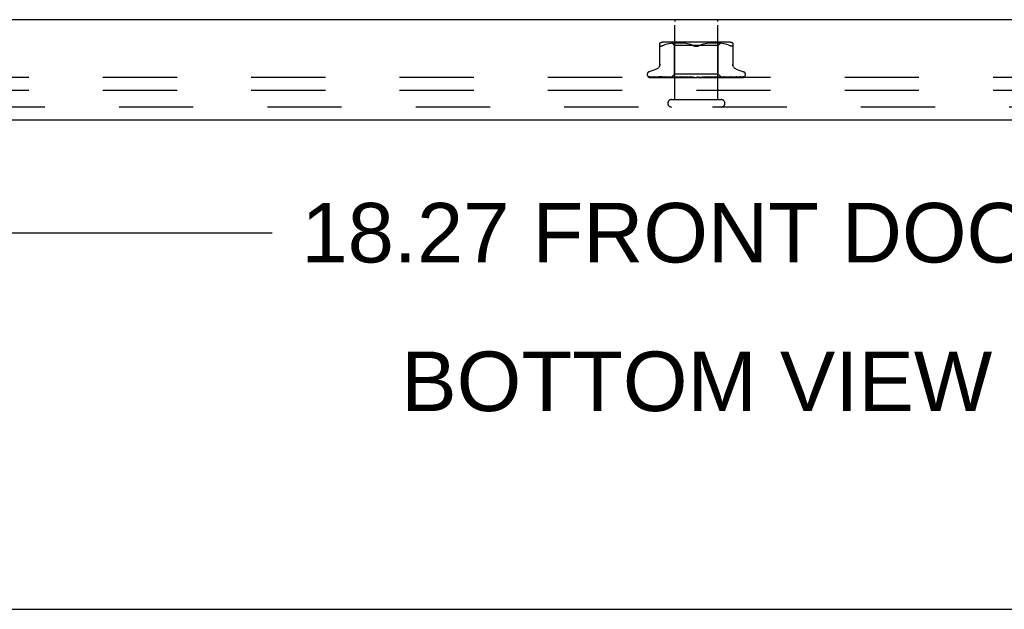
# Model space of a CAD drawing. Header units: inches. Extents: x 0 to 77.3, y 0 to 50.
# Tile 16 of 48: x 61.5 to 67.1, y 0 to 3.4. Entities that reach past the tile are written whole.
import ezdxf

# ---------------------------------------------------------------- set-up
doc = ezdxf.new("R2010")
doc.units = ezdxf.units.IN
doc.header["$LTSCALE"] = 4.25
doc.header["$MEASUREMENT"] = 0
doc.linetypes.add('HIDDEN', pattern=[0.2, 0.1, -0.1])
doc.layers.get('0').update_dxf_attribs({"linetype": 'CONTINUOUS'})
for name, color, linetype in [('DEFAULT_2', 8, 'HIDDEN'), ('DIMENSIONS', 7, 'CONTINUOUS'), ('FRONT_COVER', 7, 'CONTINUOUS')]:
    doc.layers.add(name, color=color, linetype=linetype)
doc.styles.get("Standard").update_dxf_attribs({"font": 'arial.ttf'})
doc.dimstyles.new('DIMSTYLE_1', dxfattribs={"dimtxt": 0.340909, "dimasz": 0.454545, "dimexe": 0.09, "dimexo": 0.07, "dimgap": 0.0375, "dimtad": 0, "dimtih": 1, "dimtoh": 1, "dimzin": 4, "dimdsep": 46, "dimtxsty": 'Standard', "dimblk": '_FILLED', "dimblk1": '_FILLED', "dimblk2": '_FILLED', "dimcen": 0.09, "dimadec": 3, "dimazin": 1, "dimtfac": 1, "dimtdec": 3, "dimtofl": 0, "dimtmove": 0, "dimatfit": 3, "dimldrblk": '_FILLED', "dimfxl": 0, "dimtolj": 1, "dimtzin": 4, "dimarcsym": 0})

# ---------------------------------------------------------------- blocks, each defined once
blk = doc.blocks.new('_FILLED')
at = {"color": 0, "linetype": 'ByBlock'}
blk.add_solid([(0, 0), (-1, 0.2), (-1, -0.2)], dxfattribs=at)
blk = doc.blocks.new('*D9')
at = {"layer": 'DIMENSIONS', "color": 2, "linetype": 'Continuous'}
for p, q in [((56.2399, 2.5988), (56.2399, 1.7466)), ((74.5099, 2.5988), (74.5099, 1.7466)), ((56.2399, 2.1557), (62.9448, 2.1557)), ((74.5099, 2.1557), (67.805, 2.1557))]:
    blk.add_line(p, q, dxfattribs=at)
at = {"layer": 'DIMENSIONS', "color": 2, "linetype": 'Continuous', "xscale": 0.4545454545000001, "yscale": 0.4545454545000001, "zscale": 0.4545454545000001, "rotation": 180}
blk.add_blockref('_FILLED', (56.2399, 2.1557), dxfattribs=at)
at = {"layer": 'DIMENSIONS', "color": 2, "linetype": 'Continuous', "xscale": 0.4545454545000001, "yscale": 0.4545454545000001, "zscale": 0.4545454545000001}
blk.add_blockref('_FILLED', (74.5099, 2.1557), dxfattribs=at)
at = {"layer": 'DIMENSIONS', "color": 2, "linetype": 'Continuous', "insert": (65.3749, 2.3261), "char_height": 0.340909, "width": 4.519263, "attachment_point": 2, "line_spacing_factor": 0.9}
blk.add_mtext('18.27 FRONT DOOR', dxfattribs=at)

msp = doc.modelspace()

# ---------------------------------------------------------------- linework, layer by layer
at = {"color": 7, "linetype": 'Continuous'}
msp.add_line((0, 0), (77.272727, 0), dxfattribs=at)
at = {"layer": 'DEFAULT_2', "color": 8, "linetype": 'HIDDEN'}
for p, q in [((74.299874, 3.045024), (56.449874, 3.045024)), ((74.299874, 2.970024), (56.449874, 2.970024))]:
    msp.add_line(p, q, dxfattribs=at)
at = {"layer": 'FRONT_COVER', "color": 3, "linetype": 'Continuous'}
for p, q in [((74.494874, 3.375024), (56.254874, 3.375024)), ((74.392874, 2.800024), (56.356874, 2.800024))]:
    msp.add_line(p, q, dxfattribs=at)
at = {"layer": 'FRONT_COVER', "color": 8, "linetype": 'HIDDEN'}
for p, q in [((65.250874, 2.918024), (65.250874, 3.365024)), ((65.498874, 2.918024), (65.498874, 3.365024)), ((65.16654, 3.112309), (65.16654, 3.241532)), ((65.189586, 3.229718), (65.181124, 3.226113)), ((65.198446, 3.232784), (65.189556, 3.229708)), ((65.554466, 3.247048), (65.195281, 3.247048)), ((65.207803, 3.235293), (65.198398, 3.232769)), ((65.217359, 3.237295), (65.207751, 3.23528)), ((65.226895, 3.238806), (65.217308, 3.237285)), ((65.236265, 3.23991), (65.226845, 3.238799)), ((65.249624, 3.227048), (65.229624, 3.247048)), ((65.245192, 3.240675), (65.236209, 3.239905)), ((65.253842, 3.241158), (65.245109, 3.240669)), ((65.500124, 3.227048), (65.249624, 3.227048)), ((65.249624, 3.064025), (65.249624, 3.227048)), ((65.262223, 3.241444), (65.253727, 3.241153)), ((65.270535, 3.241527), (65.262079, 3.241441)), ((65.278961, 3.241447), (65.270364, 3.241527)), ((65.287548, 3.241159), (65.278771, 3.241451)), ((65.296434, 3.240656), (65.287349, 3.241168)), ((65.305532, 3.239872), (65.296239, 3.24067)), ((65.314845, 3.238764), (65.305351, 3.23989)), ((65.324236, 3.237262), (65.314691, 3.238785)), ((65.333617, 3.235298), (65.324116, 3.237284)), ((65.34284, 3.232823), (65.333533, 3.235318)), ((65.351689, 3.22976), (65.36029, 3.226113)), ((65.398059, 3.22976), (65.389457, 3.226113)), ((65.406955, 3.232837), (65.398038, 3.229752)), ((65.416214, 3.235318), (65.406907, 3.232823)), ((65.425632, 3.237284), (65.416131, 3.235298)), ((65.435056, 3.238785), (65.425511, 3.237262)), ((65.444396, 3.23989), (65.434902, 3.238764)), ((65.453509, 3.24067), (65.444216, 3.239872)), ((65.462399, 3.241168), (65.453313, 3.240656)), ((65.470976, 3.241451), (65.4622, 3.241159)), ((65.479383, 3.241527), (65.470787, 3.241447)), ((65.487669, 3.241441), (65.479213, 3.241527)), ((65.496021, 3.241153), (65.487524, 3.241444)), ((65.504638, 3.240669), (65.495906, 3.241158)), ((65.500124, 3.227048), (65.520124, 3.247048)), ((65.500124, 3.064025), (65.500124, 3.227048)), ((65.513539, 3.239905), (65.504556, 3.240675)), ((65.522902, 3.238799), (65.513483, 3.23991)), ((65.53244, 3.237285), (65.522852, 3.238806)), ((65.541997, 3.23528), (65.532389, 3.237295)), ((65.55135, 3.232769), (65.541944, 3.235293)), ((65.560191, 3.229708), (65.551302, 3.232784)), ((65.560162, 3.229718), (65.568624, 3.226113)), ((65.583207, 3.241532), (65.583207, 3.112309)), ((65.093624, 3.06152), (65.093624, 3.06069)), ((65.100972, 3.048453), (65.101636, 3.047967)), ((65.172208, 3.046666), (65.103243, 3.047667)), ((65.146882, 3.092575), (65.10459, 3.077182)), ((65.178979, 3.046666), (65.112468, 3.047667)), ((65.113317, 3.047654), (65.114522, 3.046984)), ((65.179825, 3.046666), (65.114243, 3.047667)), ((65.193123, 3.046666), (65.131185, 3.047667)), ((65.194498, 3.046666), (65.134073, 3.047667)), ((65.158698, 3.047667), (65.158629, 3.047671)), ((65.158723, 3.047666), (65.158698, 3.047667)), ((65.213845, 3.046666), (65.158719, 3.047666)), ((65.162613, 3.047666), (65.162558, 3.047668)), ((65.232086, 3.04581), (65.171923, 3.046666)), ((65.237304, 3.04581), (65.178979, 3.046666)), ((65.247253, 3.04581), (65.193123, 3.046666)), ((65.280794, 3.045809), (65.194079, 3.047666)), ((65.194083, 3.047665), (65.194214, 3.047656)), ((65.194222, 3.047656), (65.201373, 3.046887)), ((65.247503, 3.04581), (65.194498, 3.046666)), ((65.228277, 3.046991), (65.198845, 3.047666)), ((65.261977, 3.04581), (65.213845, 3.046666)), ((65.262314, 3.04581), (65.215701, 3.046666)), ((65.256447, 3.046357), (65.228277, 3.046991)), ((65.230623, 3.045024), (65.249624, 3.064025)), ((65.303033, 3.045809), (65.235996, 3.047665)), ((65.235997, 3.047665), (65.23625, 3.047649)), ((65.236257, 3.047648), (65.248785, 3.04645)), ((65.263605, 3.04699), (65.241465, 3.047665)), ((65.248785, 3.04645), (65.257603, 3.045632)), ((65.500124, 3.064025), (65.249624, 3.064025)), ((65.281207, 3.045809), (65.256447, 3.046357)), ((65.284829, 3.046355), (65.263605, 3.04699)), ((65.282981, 3.047662), (65.283245, 3.047645)), ((65.32792, 3.045806), (65.282985, 3.047662)), ((65.283273, 3.047643), (65.290019, 3.047035)), ((65.303511, 3.045808), (65.284829, 3.046355)), ((65.303022, 3.046986), (65.288977, 3.04766)), ((65.290019, 3.047035), (65.300657, 3.046087)), ((65.300657, 3.046087), (65.304831, 3.045719)), ((65.316531, 3.046351), (65.303022, 3.046986)), ((65.328457, 3.045805), (65.316531, 3.046351)), ((65.363444, 3.045024), (65.333506, 3.047643)), ((65.345375, 3.046949), (65.339977, 3.047618)), ((65.350662, 3.046318), (65.345375, 3.046949)), ((65.355404, 3.045772), (65.350662, 3.046318)), ((65.38042, 3.046), (65.380489, 3.046059)), ((65.380567, 3.046124), (65.380654, 3.046195)), ((65.416426, 3.046344), (65.408059, 3.045798)), ((65.441859, 3.047657), (65.408638, 3.045801)), ((65.44166, 3.047643), (65.4118, 3.045024)), ((65.425873, 3.046978), (65.416426, 3.046344)), ((65.435656, 3.047652), (65.425873, 3.046978)), ((65.449419, 3.046354), (65.434045, 3.045807)), ((65.490792, 3.047664), (65.434552, 3.045808)), ((65.441669, 3.047644), (65.441869, 3.047658)), ((65.466865, 3.046989), (65.449419, 3.046354)), ((65.479588, 3.046356), (65.457769, 3.045809)), ((65.494173, 3.046665), (65.458216, 3.045809)), ((65.48504, 3.047663), (65.466865, 3.046989)), ((65.468451, 3.045631), (65.477522, 3.046449)), ((65.477522, 3.046449), (65.490514, 3.047646)), ((65.505935, 3.046357), (65.478459, 3.04581)), ((65.523299, 3.046666), (65.478835, 3.04581)), ((65.504398, 3.046991), (65.479588, 3.046356)), ((65.490519, 3.047646), (65.490801, 3.047664)), ((65.535441, 3.047666), (65.494173, 3.046665)), ((65.545422, 3.046666), (65.495387, 3.04581)), ((65.547044, 3.046666), (65.495681, 3.04581)), ((65.518365, 3.045784), (65.500124, 3.064025)), ((65.530301, 3.047665), (65.504398, 3.046991)), ((65.53721, 3.046992), (65.505935, 3.046357)), ((65.563441, 3.046666), (65.507948, 3.04581)), ((65.574637, 3.046666), (65.515691, 3.04581)), ((65.575205, 3.046666), (65.515794, 3.04581)), ((65.578606, 3.046666), (65.518338, 3.04581)), ((65.518993, 3.046036), (65.527628, 3.046883)), ((65.574254, 3.047666), (65.523299, 3.046666)), ((65.564556, 3.046666), (65.525077, 3.046065)), ((65.527628, 3.046883), (65.535227, 3.047651)), ((65.535234, 3.047652), (65.535437, 3.047665)), ((65.569903, 3.047666), (65.53721, 3.046992)), ((65.602435, 3.047667), (65.545422, 3.046666)), ((65.605843, 3.047667), (65.547044, 3.046666)), ((65.626731, 3.047667), (65.563441, 3.046666)), ((65.629073, 3.047667), (65.564556, 3.046666)), ((65.574217, 3.047663), (65.574249, 3.047666)), ((65.641915, 3.047667), (65.574637, 3.046666)), ((65.643108, 3.047667), (65.575205, 3.046666)), ((65.64744, 3.047667), (65.578606, 3.046666)), ((65.602866, 3.092575), (65.645158, 3.077182)), ((65.606094, 3.047685), (65.605838, 3.047666)), ((65.656124, 3.06152), (65.656124, 3.06069)), ((65.104661, 3.045024), (65.379213, 3.045024)), ((65.232086, 3.045811), (65.23201, 3.045787)), ((65.232034, 3.045811), (65.232061, 3.045787)), ((65.237305, 3.045811), (65.237123, 3.045787)), ((65.237152, 3.045811), (65.237274, 3.045787)), ((65.247503, 3.045811), (65.247214, 3.045787)), ((65.247254, 3.045811), (65.24746, 3.045787)), ((65.256056, 3.045024), (65.261919, 3.045787)), ((65.257603, 3.045632), (65.264333, 3.045024)), ((65.262314, 3.04581), (65.261919, 3.045787)), ((65.261977, 3.04581), (65.262251, 3.045787)), ((65.26737, 3.045024), (65.262251, 3.045787)), ((65.273684, 3.045024), (65.280706, 3.045787)), ((65.281207, 3.04581), (65.280706, 3.045787)), ((65.280793, 3.045809), (65.281113, 3.045787)), ((65.287515, 3.045024), (65.281113, 3.045787)), ((65.294969, 3.045024), (65.302897, 3.045787)), ((65.303139, 3.045804), (65.302897, 3.045787)), ((65.303033, 3.045809), (65.303363, 3.045787)), ((65.303511, 3.045808), (65.303139, 3.045804)), ((65.310818, 3.045024), (65.303363, 3.045787)), ((65.304831, 3.045719), (65.308396, 3.045406)), ((65.308396, 3.045406), (65.311437, 3.045141)), ((65.311437, 3.045141), (65.312786, 3.045024)), ((65.319141, 3.045024), (65.32769, 3.045787)), ((65.32792, 3.045806), (65.328198, 3.045787)), ((65.336436, 3.045024), (65.328198, 3.045787)), ((65.345328, 3.045024), (65.354187, 3.045787)), ((65.372583, 3.045024), (65.381433, 3.045787)), ((65.378402, 3.045024), (65.378778, 3.045218)), ((65.380174, 3.045786), (65.380212, 3.045816)), ((65.390864, 3.045024), (65.38197, 3.045787)), ((65.385069, 3.045024), (65.644911, 3.045024)), ((65.399921, 3.045024), (65.408441, 3.045787)), ((65.408638, 3.045802), (65.408441, 3.045787)), ((65.417707, 3.045024), (65.408964, 3.045787)), ((65.426353, 3.045024), (65.434236, 3.045787)), ((65.434044, 3.045808), (65.434725, 3.045787)), ((65.434552, 3.045808), (65.434236, 3.045787)), ((65.443001, 3.045024), (65.434725, 3.045787)), ((65.450925, 3.045024), (65.457886, 3.045787)), ((65.457768, 3.045809), (65.458324, 3.045787)), ((65.458215, 3.04581), (65.457886, 3.045787)), ((65.465833, 3.045024), (65.458324, 3.045787)), ((65.461583, 3.045024), (65.468451, 3.045631)), ((65.472748, 3.045024), (65.478535, 3.045787)), ((65.478458, 3.04581), (65.478906, 3.045787)), ((65.478835, 3.04581), (65.478535, 3.045787)), ((65.485378, 3.045024), (65.478906, 3.045787)), ((65.491034, 3.045024), (65.493297, 3.045407)), ((65.493297, 3.045407), (65.495438, 3.045787)), ((65.495386, 3.04581), (65.495729, 3.045787)), ((65.49568, 3.04581), (65.495438, 3.045787)), ((65.49838, 3.045407), (65.495729, 3.045787)), ((65.500929, 3.045024), (65.49838, 3.045407)), ((65.507947, 3.045811), (65.508183, 3.045787)), ((65.508149, 3.045811), (65.507983, 3.045787)), ((65.515691, 3.045811), (65.515819, 3.045787)), ((65.515793, 3.045811), (65.515718, 3.045787)), ((65.518338, 3.045811), (65.518344, 3.045805)), ((65.519086, 3.045024), (65.518338, 3.045811)), ((65.518344, 3.045805), (65.518361, 3.045787)), ((65.550119, 3.045024), (65.556118, 3.045639)), ((65.232874, 2.918024), (65.516874, 2.918024)), ((74.392874, 2.875024), (56.356874, 2.875024))]:
    msp.add_line(p, q, dxfattribs=at)
for points in [[(65.170448, 3.222672), (65.169138, 3.222806), (65.168068, 3.223202), (65.167254, 3.223878), (65.166727, 3.22485), (65.16654, 3.226113)], [(65.170448, 3.222672), (65.172002, 3.222806), (65.173821, 3.223202)], [(65.181124, 3.226113), (65.178365, 3.22485), (65.175926, 3.223878), (65.173821, 3.223202)], [(65.36029, 3.226113), (65.35171, 3.229752), (65.342792, 3.232837)], [(65.374874, 3.222675), (65.372487, 3.222762), (65.370049, 3.223046), (65.367572, 3.223531), (65.365097, 3.224207), (65.362663, 3.225066), (65.36029, 3.226113)], [(65.36029, 3.226113), (65.361547, 3.225533), (65.362871, 3.224991), (65.364268, 3.22448), (65.365721, 3.224016), (65.367219, 3.223612), (65.36875, 3.223274), (65.370305, 3.223009), (65.371859, 3.22282), (65.37338, 3.222709), (65.374874, 3.222675)], [(65.374874, 3.222675), (65.376782, 3.222733), (65.378704, 3.222909), (65.38064, 3.223208), (65.382551, 3.223617), (65.384406, 3.224132), (65.386188, 3.22473), (65.38787, 3.225388), (65.389457, 3.226113)], [(65.389457, 3.226113), (65.387082, 3.225066), (65.384647, 3.224205), (65.382171, 3.223529), (65.379694, 3.223046), (65.377257, 3.222762), (65.374874, 3.222675)], [(65.583207, 3.226113), (65.583021, 3.22485), (65.582493, 3.223878), (65.58168, 3.223202), (65.58061, 3.222806), (65.5793, 3.222672), (65.577745, 3.222806), (65.575927, 3.223202), (65.573822, 3.223878), (65.571382, 3.22485), (65.568624, 3.226113)], [(65.16654, 3.120153), (65.166307, 3.116482), (65.165603, 3.112818), (65.16443, 3.109264), (65.162805, 3.105876), (65.160759, 3.102723), (65.158326, 3.099866), (65.155563, 3.097353), (65.152527, 3.095232), (65.149267, 3.093522), (65.147349, 3.092745)], [(65.602398, 3.092745), (65.600481, 3.093522), (65.597221, 3.095232), (65.594184, 3.097353), (65.591422, 3.099866), (65.588989, 3.102723), (65.586942, 3.105876), (65.585318, 3.109264), (65.584144, 3.112818), (65.58344, 3.116482), (65.583207, 3.120153)], [(65.103247, 3.047666), (65.102615, 3.047707), (65.10201, 3.047809), (65.101448, 3.047962), (65.100945, 3.048151), (65.100514, 3.048359)], [(65.100522, 3.048354), (65.101398, 3.04791), (65.102697, 3.047331), (65.104072, 3.046798), (65.105525, 3.046304), (65.107062, 3.04584), (65.108694, 3.045404), (65.110318, 3.045024)], [(65.100937, 3.048478), (65.10092, 3.048489), (65.100972, 3.048453)], [(65.103844, 3.047666), (65.103414, 3.047687), (65.102817, 3.047768), (65.102268, 3.047897), (65.10179, 3.048057), (65.101406, 3.048221), (65.101127, 3.048364), (65.100969, 3.048458), (65.100937, 3.048478)], [(65.101636, 3.047967), (65.101982, 3.04772), (65.102378, 3.047447), (65.102814, 3.047159), (65.10329, 3.046859), (65.103803, 3.046554), (65.104351, 3.046248), (65.104933, 3.045945), (65.105547, 3.045652), (65.106193, 3.045371), (65.106868, 3.045108), (65.107101, 3.045024)], [(65.112473, 3.047666), (65.112037, 3.047691), (65.111555, 3.047763), (65.111347, 3.04781)], [(65.111351, 3.04781), (65.112737, 3.04747), (65.114753, 3.047003), (65.116842, 3.046553), (65.118997, 3.04612), (65.121219, 3.045703), (65.123506, 3.045304), (65.125233, 3.045024)], [(65.112917, 3.047878), (65.112861, 3.047898), (65.112813, 3.047917), (65.11288, 3.047885), (65.113053, 3.047796), (65.113317, 3.047654)], [(65.114244, 3.047666), (65.113801, 3.047692), (65.113354, 3.04776), (65.113039, 3.047838), (65.112917, 3.047878)], [(65.114522, 3.046984), (65.115018, 3.046715), (65.11555, 3.046436), (65.116113, 3.046154), (65.116705, 3.045872), (65.117325, 3.045597), (65.117971, 3.045332), (65.118642, 3.045082), (65.118809, 3.045024)], [(65.13119, 3.047666), (65.130938, 3.047679), (65.130727, 3.047706)], [(65.130734, 3.047706), (65.132709, 3.047378), (65.135526, 3.046927), (65.13838, 3.04649), (65.141263, 3.046069), (65.144175, 3.045661), (65.147109, 3.04527), (65.149052, 3.045024)], [(65.13357, 3.047718), (65.133564, 3.047719), (65.133633, 3.047697), (65.133827, 3.047624), (65.134139, 3.047491), (65.13455, 3.047303), (65.135045, 3.047066), (65.136241, 3.046485)], [(65.134071, 3.047666), (65.133819, 3.04768), (65.133621, 3.047707), (65.13357, 3.047718)], [(65.136241, 3.046485), (65.136924, 3.046161), (65.137651, 3.045832), (65.138417, 3.045506), (65.13922, 3.045194), (65.139698, 3.045024)], [(65.158638, 3.047671), (65.161158, 3.047346), (65.16471, 3.046899), (65.168256, 3.046467), (65.17179, 3.046048), (65.175311, 3.045644), (65.17881, 3.045256), (65.180972, 3.045024)], [(65.162558, 3.047668), (65.162564, 3.047667), (65.16269, 3.047643), (65.162967, 3.047567), (65.163383, 3.047423), (65.163909, 3.047214), (65.164508, 3.046955), (65.165171, 3.046656), (65.165882, 3.04633), (65.166643, 3.045984), (65.16747, 3.045625), (65.16835, 3.045269), (65.169013, 3.045024)], [(65.215701, 3.046666), (65.180037, 3.047335), (65.162615, 3.047666)], [(65.198843, 3.047665), (65.199034, 3.04765), (65.199349, 3.047597), (65.199778, 3.04749), (65.200301, 3.047321), (65.200899, 3.047096), (65.201544, 3.046827), (65.202229, 3.046524), (65.203678, 3.045863)], [(65.201373, 3.046887), (65.205493, 3.046456), (65.20956, 3.046038), (65.213572, 3.045636), (65.219865, 3.045024)], [(65.241456, 3.047664), (65.241583, 3.047658), (65.242032, 3.047607), (65.242582, 3.047494), (65.243212, 3.04731), (65.243894, 3.047063), (65.244612, 3.046764), (65.245343, 3.046432)], [(65.245343, 3.046432), (65.246823, 3.045723), (65.247573, 3.045374), (65.248382, 3.045024)], [(65.288959, 3.04766), (65.289559, 3.047601), (65.290232, 3.047466), (65.290935, 3.047256), (65.291624, 3.046995), (65.292294, 3.046697), (65.292933, 3.04638), (65.293546, 3.046056), (65.294143, 3.045733), (65.294737, 3.045416), (65.295342, 3.045109), (65.295519, 3.045024)], [(65.33989, 3.047627), (65.340316, 3.047566), (65.34098, 3.047411), (65.341619, 3.047197), (65.342198, 3.04695), (65.342722, 3.046683), (65.343187, 3.046412), (65.343609, 3.046144), (65.344002, 3.045879), (65.344377, 3.045622), (65.344745, 3.045374), (65.345131, 3.045126), (65.345301, 3.045024)], [(65.381153, 3.046563), (65.380858, 3.046369), (65.380469, 3.046126), (65.380063, 3.045887), (65.379637, 3.045651), (65.37919, 3.045419), (65.378778, 3.045218)], [(65.380212, 3.045816), (65.380429, 3.046006), (65.380613, 3.046161), (65.380852, 3.046349), (65.381153, 3.046563)], [(65.38075, 3.046271), (65.380856, 3.046352), (65.380974, 3.046439), (65.381106, 3.046531), (65.381164, 3.046571)], [(65.381164, 3.046571), (65.381498, 3.04678), (65.381906, 3.047002), (65.382373, 3.047212), (65.382894, 3.047396), (65.383464, 3.047541), (65.384061, 3.047633), (65.384653, 3.047667), (65.385239, 3.047643)], [(65.429546, 3.045024), (65.429805, 3.045163), (65.430313, 3.045451), (65.431307, 3.04604)], [(65.431307, 3.04604), (65.431823, 3.046338), (65.43237, 3.046632), (65.432959, 3.046917), (65.433584, 3.047175), (65.434247, 3.047396), (65.434913, 3.047555), (65.43555, 3.047643), (65.435696, 3.047654)], [(65.479556, 3.045645), (65.480908, 3.046325), (65.481606, 3.046659), (65.482323, 3.046972), (65.483039, 3.047243), (65.483744, 3.047459), (65.484391, 3.047596), (65.484942, 3.047657), (65.485052, 3.047663)], [(65.525193, 3.045809), (65.526783, 3.046545), (65.527543, 3.046878), (65.528271, 3.04717), (65.528935, 3.047398), (65.529515, 3.047555), (65.52998, 3.047638), (65.530303, 3.047665)], [(65.556118, 3.045639), (65.559901, 3.046042), (65.563718, 3.04646), (65.567568, 3.046892), (65.574208, 3.047662)], [(65.56324, 3.045024), (65.563771, 3.045223), (65.564604, 3.045561), (65.5654, 3.045908), (65.566875, 3.046575)], [(65.566875, 3.046575), (65.567554, 3.046878), (65.568182, 3.047143), (65.568751, 3.047362), (65.569227, 3.047521), (65.569588, 3.047616), (65.569816, 3.047657), (65.569903, 3.047665), (65.569905, 3.047666)], [(65.585685, 3.045024), (65.58774, 3.045262), (65.590969, 3.045651), (65.594199, 3.046056), (65.59742, 3.046476), (65.600632, 3.04691), (65.60383, 3.047359), (65.606085, 3.047684)], [(65.596386, 3.045024), (65.596621, 3.045107), (65.597524, 3.045451), (65.598378, 3.045809), (65.599166, 3.046162), (65.60055, 3.046808)], [(65.60055, 3.046808), (65.601143, 3.047082), (65.601674, 3.047319), (65.60211, 3.047499), (65.602297, 3.047569)], [(65.602297, 3.047569), (65.602425, 3.047614), (65.602611, 3.047671), (65.602665, 3.047683), (65.602581, 3.047673), (65.602437, 3.047666)], [(65.613677, 3.045024), (65.615507, 3.045283), (65.618125, 3.045677), (65.620699, 3.046088), (65.623224, 3.046514), (65.625699, 3.046955), (65.628119, 3.04741), (65.629801, 3.047742)], [(65.621602, 3.045024), (65.622233, 3.04525), (65.622963, 3.04554), (65.623664, 3.045842), (65.62433, 3.04615), (65.624961, 3.046457), (65.625551, 3.046754), (65.626577, 3.047282)], [(65.626577, 3.047282), (65.626993, 3.047492), (65.627329, 3.047656), (65.627554, 3.047757), (65.62761, 3.047781)], [(65.62761, 3.047781), (65.627641, 3.047792), (65.627587, 3.047776), (65.627399, 3.047732), (65.627076, 3.047685), (65.626733, 3.047666)], [(65.629802, 3.047741), (65.629531, 3.047697), (65.629068, 3.047666)], [(65.63312, 3.045024), (65.634769, 3.045339), (65.63672, 3.045749), (65.638589, 3.04618), (65.640377, 3.04663), (65.642087, 3.047101), (65.643713, 3.047594), (65.644818, 3.047958)], [(65.637974, 3.045024), (65.638631, 3.045265), (65.639347, 3.045558), (65.64003, 3.045867), (65.640675, 3.046184), (65.641282, 3.046504), (65.64185, 3.04682), (65.642372, 3.047126), (65.642847, 3.047414), (65.643604, 3.047885)], [(65.643948, 3.048095), (65.643978, 3.048112), (65.643983, 3.048116), (65.643863, 3.048059), (65.643621, 3.047964), (65.643263, 3.047851), (65.64281, 3.04775), (65.642289, 3.047684), (65.641914, 3.047666)], [(65.644809, 3.047954), (65.644752, 3.047935), (65.644261, 3.0478), (65.643682, 3.047703), (65.643103, 3.047666)], [(65.643415, 3.045024), (65.644937, 3.04548), (65.646247, 3.045951), (65.64748, 3.046477), (65.648661, 3.047073), (65.64981, 3.047777), (65.650937, 3.048644), (65.651781, 3.049469)], [(65.643604, 3.047885), (65.643852, 3.048037), (65.643948, 3.048095)], [(65.644914, 3.045024), (65.645251, 3.045149), (65.645674, 3.045317), (65.646086, 3.045495), (65.646487, 3.04568), (65.646875, 3.045871), (65.647252, 3.046068), (65.647615, 3.046269), (65.647965, 3.046473), (65.648301, 3.046679), (65.648624, 3.046887), (65.648934, 3.047095), (65.649231, 3.047303), (65.649513, 3.047509), (65.649781, 3.047714), (65.650033, 3.047914), (65.650271, 3.048109), (65.650493, 3.048298), (65.650698, 3.048479), (65.650886, 3.048649), (65.651059, 3.048809), (65.65121, 3.048953), (65.651333, 3.049073)], [(65.651333, 3.049073), (65.651599, 3.049332), (65.65161, 3.049343), (65.651588, 3.049322), (65.651525, 3.049263), (65.651401, 3.049155), (65.651239, 3.049021), (65.651048, 3.048875), (65.650834, 3.048725), (65.650605, 3.048579), (65.65036, 3.048437), (65.650099, 3.048301), (65.649824, 3.048175), (65.649534, 3.048059), (65.649232, 3.047955), (65.64892, 3.047865), (65.648599, 3.047791), (65.648269, 3.047733), (65.647933, 3.047693), (65.647593, 3.04767), (65.647437, 3.047666)], [(65.102684, 3.045859), (65.10282, 3.04579), (65.103692, 3.045394), (65.104661, 3.045024)], [(65.203678, 3.045863), (65.204443, 3.045526), (65.205232, 3.045199), (65.205688, 3.045024)], [(65.230695, 3.045024), (65.230975, 3.045216), (65.231287, 3.045407), (65.231632, 3.045597), (65.23201, 3.045787)], [(65.230997, 3.045024), (65.231311, 3.045297), (65.231571, 3.045513), (65.23178, 3.045672), (65.231933, 3.045772), (65.232026, 3.04581), (65.232034, 3.045811)], [(65.231632, 3.045024), (65.231838, 3.045297), (65.231988, 3.045513), (65.232081, 3.045672), (65.232116, 3.045772), (65.232092, 3.04581), (65.232086, 3.045811)], [(65.232435, 3.045024), (65.232291, 3.045216), (65.232181, 3.045407), (65.232104, 3.045597), (65.232061, 3.045787)], [(65.234167, 3.045024), (65.234859, 3.045216), (65.235583, 3.045407), (65.236337, 3.045597), (65.237123, 3.045787)], [(65.235563, 3.045024), (65.235972, 3.045297), (65.236334, 3.045513), (65.236651, 3.045672), (65.236916, 3.045772), (65.237123, 3.04581), (65.237152, 3.045811)], [(65.239323, 3.045024), (65.238761, 3.045216), (65.238232, 3.045407), (65.237736, 3.045597), (65.237274, 3.045787)], [(65.237443, 3.045024), (65.237535, 3.045297), (65.237569, 3.045513), (65.237542, 3.045672), (65.237458, 3.045772), (65.237305, 3.045811)], [(65.242723, 3.045024), (65.243804, 3.045216), (65.244913, 3.045407), (65.246049, 3.045597), (65.247214, 3.045787)], [(65.245163, 3.045024), (65.245654, 3.045297), (65.246104, 3.045513), (65.246518, 3.045672), (65.246886, 3.045772), (65.247198, 3.04581), (65.247254, 3.045811)], [(65.25111, 3.045024), (65.25015, 3.045216), (65.249221, 3.045407), (65.248325, 3.045597), (65.24746, 3.045787)], [(65.248222, 3.045024), (65.248196, 3.045297), (65.248112, 3.045513), (65.247967, 3.045672), (65.247767, 3.045772), (65.247503, 3.045811)], [(65.259452, 3.045024), (65.260006, 3.045297), (65.260528, 3.045513), (65.261024, 3.045672), (65.261481, 3.045772), (65.261888, 3.04581), (65.261977, 3.04581)], [(65.263578, 3.045024), (65.263435, 3.045297), (65.263237, 3.045513), (65.262979, 3.045672), (65.26267, 3.045772), (65.262314, 3.04581)], [(65.277912, 3.045024), (65.278514, 3.045298), (65.279089, 3.045515), (65.279642, 3.045673), (65.280166, 3.045771), (65.280655, 3.045809), (65.280793, 3.045809)], [(65.282957, 3.045024), (65.282702, 3.045297), (65.282396, 3.045513), (65.282035, 3.045672), (65.281629, 3.045772), (65.281207, 3.04581)], [(65.299877, 3.045024), (65.300496, 3.045297), (65.301104, 3.045513), (65.301707, 3.045672), (65.302291, 3.045772), (65.302841, 3.04581), (65.303033, 3.045809)], [(65.305658, 3.045024), (65.30533, 3.045278), (65.304963, 3.045484), (65.304554, 3.045641), (65.304111, 3.045749), (65.30364, 3.045803), (65.303511, 3.045808)], [(65.324553, 3.045024), (65.325171, 3.045297), (65.325789, 3.045513), (65.326414, 3.045672), (65.32703, 3.045772), (65.327623, 3.04581), (65.32792, 3.045806)], [(65.328457, 3.045805), (65.32828, 3.04581), (65.32769, 3.045787)], [(65.33086, 3.045024), (65.330413, 3.045297), (65.32993, 3.045513), (65.329404, 3.045672), (65.328849, 3.045772), (65.328457, 3.045805)], [(65.351047, 3.045024), (65.351642, 3.045297), (65.352248, 3.045513), (65.352873, 3.045672), (65.353499, 3.045772), (65.354113, 3.04581), (65.354719, 3.045787)], [(65.355404, 3.045772), (65.354801, 3.04581), (65.354187, 3.045787)], [(65.357654, 3.045024), (65.357133, 3.045297), (65.356585, 3.045513), (65.356004, 3.045672), (65.355404, 3.045772)], [(65.378778, 3.045218), (65.378952, 3.045297), (65.379525, 3.045513), (65.380126, 3.045672), (65.380741, 3.045772), (65.381353, 3.04581), (65.38197, 3.045787)], [(65.379214, 3.045024), (65.379462, 3.045193), (65.379662, 3.045342), (65.379828, 3.045475), (65.379947, 3.045576), (65.380033, 3.045653), (65.380089, 3.045703)], [(65.380089, 3.045703), (65.380213, 3.045816), (65.380257, 3.045857), (65.380306, 3.0459)], [(65.385069, 3.045024), (65.384494, 3.045297), (65.383902, 3.045513), (65.383286, 3.045672), (65.382663, 3.045772), (65.382047, 3.04581), (65.381433, 3.045787)], [(65.40563, 3.045024), (65.406116, 3.045297), (65.406634, 3.045513), (65.40719, 3.045672), (65.40777, 3.045772), (65.408058, 3.045799)], [(65.408058, 3.045799), (65.408359, 3.04581), (65.408963, 3.045787)], [(65.412117, 3.045024), (65.411507, 3.045297), (65.410892, 3.045513), (65.410264, 3.045672), (65.40964, 3.045772), (65.409034, 3.04581), (65.408638, 3.045802)], [(65.431746, 3.045024), (65.43215, 3.045297), (65.432595, 3.045513), (65.433086, 3.045672), (65.43361, 3.045772), (65.434044, 3.045808)], [(65.437818, 3.045024), (65.437196, 3.045297), (65.43658, 3.045513), (65.435964, 3.045672), (65.435361, 3.045772), (65.434787, 3.04581), (65.434552, 3.045808)], [(65.455807, 3.045024), (65.456114, 3.045297), (65.45647, 3.045513), (65.456878, 3.045672), (65.457328, 3.045772), (65.457768, 3.045809)], [(65.461244, 3.045024), (65.460633, 3.045297), (65.460039, 3.045513), (65.459455, 3.045672), (65.458895, 3.045772), (65.458374, 3.04581), (65.458215, 3.04581)], [(65.476942, 3.045024), (65.477142, 3.045297), (65.477395, 3.045513), (65.477706, 3.045672), (65.478065, 3.045772), (65.478458, 3.04581)], [(65.478245, 3.045024), (65.478888, 3.045318), (65.479556, 3.045645)], [(65.481548, 3.045024), (65.48097, 3.045297), (65.480419, 3.045513), (65.479889, 3.045672), (65.479393, 3.045772), (65.478944, 3.04581), (65.478835, 3.04581)], [(65.494389, 3.045024), (65.494473, 3.045297), (65.494616, 3.045513), (65.494818, 3.045672), (65.495073, 3.045772), (65.495386, 3.04581)], [(65.497998, 3.045024), (65.497473, 3.045297), (65.496984, 3.045513), (65.496528, 3.045672), (65.496113, 3.045772), (65.495751, 3.04581), (65.49568, 3.04581)], [(65.505121, 3.045024), (65.505886, 3.045216), (65.506618, 3.045407), (65.507317, 3.045597), (65.507983, 3.045787)], [(65.507516, 3.045024), (65.507482, 3.045297), (65.507508, 3.045513), (65.507594, 3.045672), (65.507736, 3.045772), (65.507947, 3.045811)], [(65.509997, 3.045024), (65.509544, 3.045297), (65.509136, 3.045513), (65.50877, 3.045672), (65.508452, 3.045772), (65.508191, 3.04581), (65.508149, 3.045811)], [(65.511923, 3.045024), (65.511032, 3.045216), (65.510112, 3.045407), (65.509162, 3.045597), (65.508183, 3.045787)], [(65.50825, 3.045024), (65.51067, 3.045247), (65.518993, 3.046036)], [(65.514501, 3.045024), (65.514856, 3.045216), (65.515177, 3.045407), (65.515464, 3.045597), (65.515718, 3.045787)], [(65.515849, 3.045024), (65.515698, 3.045297), (65.515607, 3.045513), (65.515573, 3.045672), (65.515598, 3.045772), (65.515691, 3.045811)], [(65.517112, 3.045024), (65.516748, 3.045297), (65.516436, 3.045513), (65.516172, 3.045672), (65.515962, 3.045772), (65.515811, 3.04581), (65.515793, 3.045811)], [(65.517965, 3.045024), (65.517476, 3.045216), (65.516956, 3.045407), (65.516404, 3.045597), (65.515819, 3.045787)], [(65.518834, 3.045024), (65.518766, 3.045216), (65.518665, 3.045407), (65.51853, 3.045597), (65.518361, 3.045787)], [(65.523372, 3.045024), (65.523526, 3.045084), (65.524372, 3.045439), (65.525193, 3.045809)]]:
    msp.add_lwpolyline(points, dxfattribs=at)
for centre, radius, start, end in [((65.260874, 3.365024), 0.01, 89.999997, 180), ((65.488874, 3.365024), 0.01, 0, 90.000003), ((65.195281, 3.16947), 0.077578, 90, 112.076065), ((65.554466, 3.16947), 0.077578, 67.923935, 90), ((65.11029, 3.06152), 0.016667, 110, 180), ((65.11029, 3.06069), 0.016667, 180, 242.851231), ((65.639457, 3.06152), 0.016667, 0, 70), ((65.639457, 3.06069), 0.016667, 317.764659, 360), ((65.232874, 2.896524), 0.0215, 89.999999, 270), ((65.516874, 2.896524), 0.0215, 270, 90.000001)]:
    msp.add_arc(centre, radius, start, end, dxfattribs=at)

# ---------------------------------------------------------------- texts
at = {"layer": 'DIMENSIONS', "color": 2, "linetype": 'Continuous', "insert": (65.377225, 1.475471), "char_height": 0.34090909, "width": 3.37867523, "attachment_point": 2, "line_spacing_factor": 0.9}
msp.add_mtext('BOTTOM VIEW', dxfattribs=at)

# ---------------------------------------------------------------- dimensions: what is measured, and where the dimension line sits
at = {"layer": 'DIMENSIONS', "color": 2, "linetype": 'Continuous'}
dim = msp.add_linear_dim(base=(74.509874, 2.155667), p1=(56.239874, 2.668842), p2=(74.509874, 2.668842), text='<> FRONT DOOR', dimstyle='DIMSTYLE_1', dxfattribs=at)
dim.commit()
dim.dimension.update_dxf_attribs({"geometry": '*D9', "text_midpoint": (65.374874, 2.155667), "dimtype": 160})

doc.saveas('drawing.dxf')
